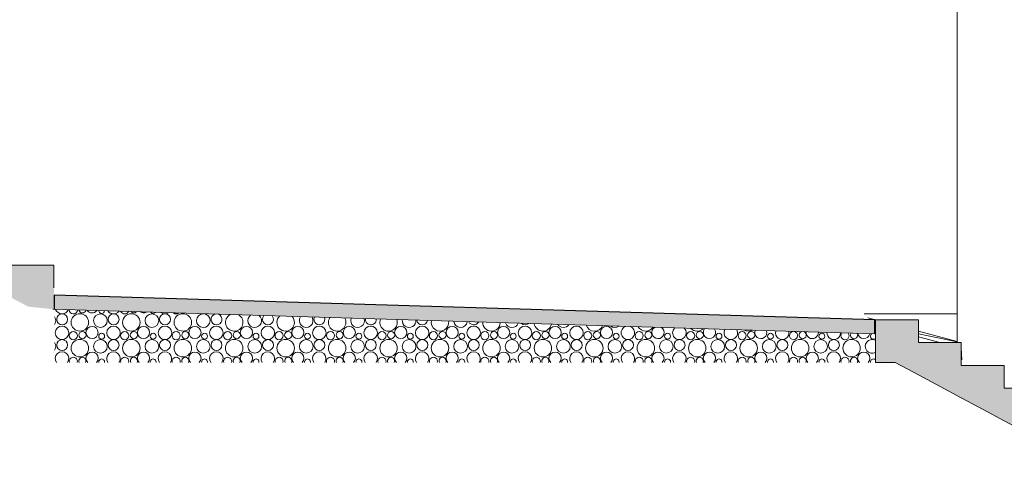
# Model space of a CAD drawing. Extents: x 169645 to 508157, y -5167 to 165945.
# Tile 22 of 130: x 278031 to 284921, y 650 to 3859. Entities that reach past the tile are written whole.
import ezdxf

# ---------------------------------------------------------------- set-up
doc = ezdxf.new("R2010")
doc.units = 0
doc.header["$MEASUREMENT"] = 0
for name, color, linetype in [('Escalier', 7, 'Continuous'), ('Maillage', 7, 'Continuous'), ('Murs Périphériques', 7, 'Continuous'), ('Toiture Terrasse', 7, 'Continuous')]:
    doc.layers.add(name, color=color, linetype=linetype)

msp = doc.modelspace()

# ---------------------------------------------------------------- hatches: boundary and pattern name
at = {"layer": 'Escalier', "linetype": 'Continuous', "lineweight": 9}
for points in [[(278269.8, 1982.1), (278269.8, 2142.1), (277969.8, 2142.1), (277969.8, 2302.1), (277669.8, 2302.1), (277669.8, 2462.1), (277369.8, 2462.1), (277369.8, 2622.1), (277069.8, 2622.1), (277069.8, 2782.1), (276769.8, 2782.1), (276769.8, 2942.1), (276469.8, 2942.1), (276469.8, 2642.1), (276538.5, 2642.1), (276607.3, 2642.1), (276688.5, 2598.8), (276769.8, 2555.5), (276919.8, 2475.5), (277069.8, 2395.5), (277219.8, 2315.5), (277369.8, 2235.5), (277519.8, 2155.5), (277669.8, 2075.5), (277819.8, 1995.5), (277969.8, 1915.5), (278090.4, 1851.1), (278275.8, 1832.1)], [(285819.5, 800), (285819.5, 960), (285519.5, 960), (285519.5, 1120), (285219.5, 1120), (285219.5, 1280), (284919.5, 1280), (284919.5, 1440), (284619.5, 1440), (284619.5, 1600), (284319.5, 1600), (284319.5, 1760), (284019.5, 1760), (284019.5, 1460), (284089.9, 1460), (284157, 1460), (284240.2, 1415.6), (284319.5, 1373.3), (284473.1, 1291.4), (284619.5, 1213.3), (284773.1, 1131.4), (284919.5, 1053.3), (285073.1, 971.4), (285219.5, 893.3), (285373.1, 811.4), (285519.5, 733.3), (285673.1, 651.4), (285819.5, 650)]]:
    msp.add_hatch(color=256, dxfattribs=at).paths.add_polyline_path(points, flags=0)
at = {"layer": 'Toiture Terrasse', "linetype": 'Continuous', "lineweight": 20}
msp.add_hatch(color=256, dxfattribs=at).paths.add_polyline_path([(284015.4, 1660), (284015.4, 1760), (278275.8, 1932.2), (278275.8, 1832.1)], flags=0)

# ---------------------------------------------------------------- linework, layer by layer
at = {"layer": 'Escalier', "linetype": 'Continuous', "lineweight": 9}
for p, q in [((277969.8, 2142.1), (278269.8, 2142.1)), ((278269.8, 1982.1), (278269.8, 2142.1)), ((284019.5, 1760), (284319.5, 1760)), ((284019.5, 1460), (284019.5, 1760)), ((284319.5, 1600), (284319.5, 1760)), ((284319.5, 1600), (284619.5, 1600)), ((284619.5, 1440), (284619.5, 1600)), ((284019.5, 1460), (284089.9, 1460)), ((284089.9, 1460), (284157, 1460)), ((284240.2, 1415.6), (284157, 1460)), ((284319.5, 1373.3), (284240.2, 1415.6)), ((284619.5, 1440), (284919.5, 1440)), ((284919.5, 1280), (284919.5, 1440)), ((284473.1, 1291.4), (284319.5, 1373.3)), ((284619.5, 1213.3), (284473.1, 1291.4)), ((284919.5, 1280), (285219.5, 1280)), ((284773.1, 1131.4), (284619.5, 1213.3)), ((284919.5, 1053.3), (284773.1, 1131.4)), ((285073.1, 971.4), (284919.5, 1053.3))]:
    msp.add_line(p, q, dxfattribs=at)
at = {"layer": 'Maillage', "linetype": 'Continuous', "lineweight": 20}
for p, q in [((278269.8, 1880), (278272.7, 1883.8)), ((278269.8, 1880), (278272.7, 1879.8)), ((284590.2, 1800), (283939.5, 1800)), ((283966.6, 1773), (284019.5, 1759)), ((284019.5, 1720), (284015.4, 1724.1)), ((282838.2, 1710.1), (282838.1, 1710.1)), ((284319.5, 1679.6), (284590.2, 1607.9)), ((284590.2, 1606), (284319.5, 1660.1)), ((284470, 1600), (284319.5, 1640.1)), ((284620.2, 1560), (284619.5, 1560.2)), ((284623.8, 1479), (284620.2, 1560))]:
    msp.add_line(p, q, dxfattribs=at)
at = {"layer": 'Maillage', "linetype": 'Continuous', "lineweight": 9}
for centre, radius in [((278328.3, 1762.1), 38.4), ((278452.4, 1740.8), 61.2), ((278596, 1753.2), 47.7), ((278688.3, 1762.1), 38.4), ((278812.4, 1740.8), 61.2), ((278956, 1753.2), 47.7), ((279048.3, 1762.1), 38.4), ((279172.4, 1740.8), 61.2), ((278327.3, 1667.7), 47.3), ((278406.3, 1648.6), 28.6), ((278470.2, 1652.1), 25.1), ((278537.5, 1669.9), 42.6), ((278604.9, 1644.4), 20.7), ((278687.3, 1667.7), 47.3), ((278766.3, 1648.6), 28.6), ((278830.2, 1652.1), 25.1), ((278897.5, 1669.9), 42.6), ((278964.9, 1644.4), 20.7), ((279047.3, 1667.7), 47.3), ((279126.3, 1648.6), 28.6), ((279190.2, 1652.1), 25.1), ((279257.5, 1669.9), 42.6), ((279324.9, 1644.4), 20.7), ((279407.3, 1667.7), 47.3), ((279486.3, 1648.6), 28.6), ((279550.2, 1652.1), 25.1), ((279617.5, 1669.9), 42.6), ((279684.9, 1644.4), 20.7), ((279767.3, 1667.7), 47.3), ((279846.3, 1648.6), 28.6), ((279910.2, 1652.1), 25.1), ((279977.5, 1669.9), 42.6), ((280044.9, 1644.4), 20.7), ((280127.3, 1667.7), 47.3), ((280206.3, 1648.6), 28.6), ((280270.2, 1652.1), 25.1), ((280337.5, 1669.9), 42.6), ((280404.9, 1644.4), 20.7), ((280487.3, 1667.7), 47.3), ((280566.3, 1648.6), 28.6), ((280630.2, 1652.1), 25.1), ((280697.5, 1669.9), 42.6), ((280764.9, 1644.4), 20.7), ((280847.3, 1667.7), 47.3), ((280926.3, 1648.6), 28.6), ((280990.2, 1652.1), 25.1), ((281057.5, 1669.9), 42.6), ((281124.9, 1644.4), 20.7), ((281207.3, 1667.7), 47.3), ((281286.3, 1648.6), 28.6), ((281350.2, 1652.1), 25.1), ((281417.5, 1669.9), 42.6), ((281484.9, 1644.4), 20.7), ((281567.3, 1667.7), 47.3), ((281646.3, 1648.6), 28.6), ((281710.2, 1652.1), 25.1), ((281777.5, 1669.9), 42.6), ((281844.9, 1644.4), 20.7), ((281927.3, 1667.7), 47.3), ((282006.3, 1648.6), 28.6), ((282070.2, 1652.1), 25.1), ((282137.5, 1669.9), 42.6), ((282204.9, 1644.4), 20.7), ((282366.3, 1648.6), 28.6), ((282430.2, 1652.1), 25.1), ((282564.9, 1644.4), 20.7), ((282726.3, 1648.6), 28.6), ((282790.2, 1652.1), 25.1), ((282924.9, 1644.4), 20.7), ((283086.3, 1648.6), 28.6), ((283150.2, 1652.1), 25.1), ((283284.9, 1644.4), 20.7), ((283644.9, 1644.4), 20.7), ((278328.3, 1582.1), 38.4), ((278452.4, 1560.8), 61.2), ((278596, 1573.2), 47.7), ((278688.3, 1582.1), 38.4), ((278812.4, 1560.8), 61.2), ((278956, 1573.2), 47.7), ((279048.3, 1582.1), 38.4), ((279172.4, 1560.8), 61.2), ((279316, 1573.2), 47.7), ((279408.3, 1582.1), 38.4), ((279532.4, 1560.8), 61.2), ((279676, 1573.2), 47.7), ((279768.3, 1582.1), 38.4), ((279892.4, 1560.8), 61.2), ((280036, 1573.2), 47.7), ((280128.3, 1582.1), 38.4), ((280252.4, 1560.8), 61.2), ((280396, 1573.2), 47.7), ((280488.3, 1582.1), 38.4), ((280612.4, 1560.8), 61.2), ((280756, 1573.2), 47.7), ((280848.3, 1582.1), 38.4), ((280972.4, 1560.8), 61.2), ((281116, 1573.2), 47.7), ((281208.3, 1582.1), 38.4), ((281332.4, 1560.8), 61.2), ((281476, 1573.2), 47.7), ((281568.3, 1582.1), 38.4), ((281692.4, 1560.8), 61.2), ((281836, 1573.2), 47.7), ((281928.3, 1582.1), 38.4), ((282052.4, 1560.8), 61.2), ((282196, 1573.2), 47.7), ((282288.3, 1582.1), 38.4), ((282412.4, 1560.8), 61.2), ((282556, 1573.2), 47.7), ((282648.3, 1582.1), 38.4), ((282772.4, 1560.8), 61.2), ((282916, 1573.2), 47.7), ((283008.3, 1582.1), 38.4), ((283132.4, 1560.8), 61.2), ((283276, 1573.2), 47.7), ((283368.3, 1582.1), 38.4), ((283492.4, 1560.8), 61.2), ((283636, 1573.2), 47.7), ((283728.3, 1582.1), 38.4), ((283852.4, 1560.8), 61.2)]:
    msp.add_circle(centre, radius, dxfattribs=at)
for centre, radius, start, end in [((278327.3, 1847.7), 47.3, 199.463, 337.10032), ((278406.3, 1828.6), 28.6, 179.01137, 357.55195), ((278470.2, 1832.1), 25.1, 191.70893, 344.85439), ((278537.5, 1849.9), 42.6, 215.20808, 321.35524), ((278604.9, 1824.4), 20.7, 184.32, 352.24332), ((278687.3, 1847.7), 47.3, 214.40335, 322.15997), ((278766.3, 1828.6), 28.6, 201.2571, 335.30622), ((278830.2, 1832.1), 25.1, 219.79101, 316.77231), ((278897.5, 1849.9), 42.6, 236.98422, 299.5791), ((278964.9, 1824.4), 20.7, 217.13212, 319.4312), ((279047.3, 1847.7), 47.3, 233.13522, 303.4281), ((279126.3, 1828.6), 28.6, 228.4507, 308.11262), ((279316, 1753.2), 47.7, 90.43776, 86.12557), ((279408.3, 1762.1), 38.4, 108.07492, 68.4884), ((279532.4, 1740.8), 61.2, 117.09544, 59.46788), ((278236, 1753.2), 47.7, 326.58766, 33.41234), ((279676, 1753.2), 47.7, 127.65672, 48.9066), ((279768.3, 1762.1), 38.4, 137.02193, 39.54139), ((279892.4, 1740.8), 61.2, 133.86763, 42.69569), ((280036, 1753.2), 47.7, 145.13887, 31.42445), ((280128.3, 1762.1), 38.4, 156.07018, 20.49314), ((280252.4, 1740.8), 61.2, 146.7153, 29.84802), ((280396, 1753.2), 47.7, 159.59181, 16.97151), ((280488.3, 1762.1), 38.4, 172.73945, 3.82387), ((280612.4, 1740.8), 61.2, 157.96959, 18.59373), ((280756, 1753.2), 47.7, 172.87852, 3.6848), ((280848.3, 1762.1), 38.4, 188.93511, 347.62821), ((280972.4, 1740.8), 61.2, 168.44845, 8.11487), ((281116, 1753.2), 47.7, 185.87374, 350.68958), ((281208.3, 1762.1), 38.4, 206.07704, 330.48628), ((281332.4, 1740.8), 61.2, 178.60091, 357.96241), ((281476, 1753.2), 47.7, 199.28373, 337.27959), ((281568.3, 1762.1), 38.4, 226.67859, 309.88473), ((281692.4, 1740.8), 61.2, 188.76354, 347.79978), ((281836, 1753.2), 47.7, 214.06233, 322.50099), ((282052.4, 1740.8), 61.2, 199.27608, 337.28724), ((282196, 1753.2), 47.7, 232.47211, 304.09121), ((282287.3, 1667.7), 47.3, 109.57299, 66.99033), ((282412.4, 1740.8), 61.2, 210.60045, 325.96287), ((282497.5, 1669.9), 42.6, 121.47269, 55.09063), ((282647.3, 1667.7), 47.3, 133.56793, 42.99539), ((282772.4, 1740.8), 61.2, 223.59654, 312.96678), ((282857.5, 1669.9), 42.6, 142.60877, 33.95455), ((283007.3, 1667.7), 47.3, 149.89732, 26.666), ((283132.4, 1740.8), 61.2, 240.82187, 295.74145), ((283217.5, 1669.9), 42.6, 159.04542, 17.5179), ((283367.3, 1667.7), 47.3, 163.96962, 12.5937), ((283446.3, 1648.6), 28.6, 94.41955, 82.14378), ((283510.2, 1652.1), 25.1, 111.94077, 64.62255), ((283577.5, 1669.9), 42.6, 173.93615, 2.62717), ((283727.3, 1667.7), 47.3, 177.19175, 359.37157), ((283806.3, 1648.6), 28.6, 140.20855, 36.35477), ((283870.2, 1652.1), 25.1, 149.24181, 27.32151), ((283937.5, 1669.9), 42.6, 188.53042, 348.0329), ((284004.9, 1644.4), 20.7, 128.36946, 302.60626), ((278236, 1573.2), 47.7, 326.58766, 33.41234), ((283996, 1573.2), 47.7, 64.85195, 297.52437), ((278327.3, 1487.7), 47.3, 324.16604, 215.83396), ((278537.5, 1489.9), 42.6, 315.42547, 224.57453), ((278687.3, 1487.7), 47.3, 324.16604, 215.83396), ((278897.5, 1489.9), 42.6, 315.42547, 224.57453), ((279047.3, 1487.7), 47.3, 324.16604, 215.83396), ((279257.5, 1489.9), 42.6, 315.42547, 224.57453), ((279407.3, 1487.7), 47.3, 324.16604, 215.83396), ((279617.5, 1489.9), 42.6, 315.42547, 224.57453), ((279767.3, 1487.7), 47.3, 324.16604, 215.83396), ((279977.5, 1489.9), 42.6, 315.42547, 224.57453), ((280127.3, 1487.7), 47.3, 324.16604, 215.83396), ((280337.5, 1489.9), 42.6, 315.42547, 224.57453), ((280487.3, 1487.7), 47.3, 324.16604, 215.83396), ((280697.5, 1489.9), 42.6, 315.42547, 224.57453), ((280847.3, 1487.7), 47.3, 324.16604, 215.83396), ((281057.5, 1489.9), 42.6, 315.42547, 224.57453), ((281207.3, 1487.7), 47.3, 324.16604, 215.83396), ((281417.5, 1489.9), 42.6, 315.42547, 224.57453), ((281567.3, 1487.7), 47.3, 324.16604, 215.83396), ((281777.5, 1489.9), 42.6, 315.42547, 224.57453), ((281927.3, 1487.7), 47.3, 324.16604, 215.83396), ((282137.5, 1489.9), 42.6, 315.42547, 224.57453), ((282287.3, 1487.7), 47.3, 324.16604, 215.83396), ((282497.5, 1489.9), 42.6, 315.42547, 224.57453), ((282647.3, 1487.7), 47.3, 324.16604, 215.83396), ((282857.5, 1489.9), 42.6, 315.42547, 224.57453), ((283007.3, 1487.7), 47.3, 324.16604, 215.83396), ((283217.5, 1489.9), 42.6, 315.42547, 224.57453), ((283367.3, 1487.7), 47.3, 324.16604, 215.83396), ((283577.5, 1489.9), 42.6, 315.42547, 224.57453), ((283727.3, 1487.7), 47.3, 324.16604, 215.83396), ((283937.5, 1489.9), 42.6, 315.42547, 224.57453), ((278406.3, 1468.6), 28.6, 342.51736, 197.48264), ((278470.2, 1472.1), 25.1, 331.05635, 208.94365), ((278604.9, 1464.4), 20.7, 347.59116, 192.40884), ((278766.3, 1468.6), 28.6, 342.51736, 197.48264), ((278830.2, 1472.1), 25.1, 331.05635, 208.94365), ((278964.9, 1464.4), 20.7, 347.59116, 192.40884), ((279126.3, 1468.6), 28.6, 342.51736, 197.48264), ((279190.2, 1472.1), 25.1, 331.05635, 208.94365), ((279324.9, 1464.4), 20.7, 347.59116, 192.40884), ((279486.3, 1468.6), 28.6, 342.51736, 197.48264), ((279550.2, 1472.1), 25.1, 331.05635, 208.94365), ((279684.9, 1464.4), 20.7, 347.59116, 192.40884), ((279846.3, 1468.6), 28.6, 342.51736, 197.48264), ((279910.2, 1472.1), 25.1, 331.05635, 208.94365), ((280044.9, 1464.4), 20.7, 347.59116, 192.40884), ((280206.3, 1468.6), 28.6, 342.51736, 197.48264), ((280270.2, 1472.1), 25.1, 331.05635, 208.94365), ((280404.9, 1464.4), 20.7, 347.59116, 192.40884), ((280566.3, 1468.6), 28.6, 342.51736, 197.48264), ((280630.2, 1472.1), 25.1, 331.05635, 208.94365), ((280764.9, 1464.4), 20.7, 347.59116, 192.40884), ((280926.3, 1468.6), 28.6, 342.51736, 197.48264), ((280990.2, 1472.1), 25.1, 331.05635, 208.94365), ((281124.9, 1464.4), 20.7, 347.59116, 192.40884), ((281286.3, 1468.6), 28.6, 342.51736, 197.48264), ((281350.2, 1472.1), 25.1, 331.05635, 208.94365), ((281484.9, 1464.4), 20.7, 347.59116, 192.40884), ((281646.3, 1468.6), 28.6, 342.51736, 197.48264), ((281710.2, 1472.1), 25.1, 331.05635, 208.94365), ((281844.9, 1464.4), 20.7, 347.59116, 192.40884), ((282006.3, 1468.6), 28.6, 342.51736, 197.48264), ((282070.2, 1472.1), 25.1, 331.05635, 208.94365), ((282204.9, 1464.4), 20.7, 347.59116, 192.40884), ((282366.3, 1468.6), 28.6, 342.51736, 197.48264), ((282430.2, 1472.1), 25.1, 331.05635, 208.94365), ((282564.9, 1464.4), 20.7, 347.59116, 192.40884), ((282726.3, 1468.6), 28.6, 342.51736, 197.48264), ((282790.2, 1472.1), 25.1, 331.05635, 208.94365), ((282924.9, 1464.4), 20.7, 347.59116, 192.40884), ((283086.3, 1468.6), 28.6, 342.51736, 197.48264), ((283150.2, 1472.1), 25.1, 331.05635, 208.94365), ((283284.9, 1464.4), 20.7, 347.59116, 192.40884), ((283446.3, 1468.6), 28.6, 342.51736, 197.48264), ((283510.2, 1472.1), 25.1, 331.05635, 208.94365), ((283644.9, 1464.4), 20.7, 347.59116, 192.40884), ((283806.3, 1468.6), 28.6, 342.51736, 197.48264), ((283870.2, 1472.1), 25.1, 331.05635, 208.94365), ((284004.9, 1464.4), 20.7, 46.61678, 192.40884)]:
    msp.add_arc(centre, radius, start, end, dxfattribs=at)
at = {"layer": 'Murs Périphériques', "linetype": 'Continuous', "lineweight": 20}
msp.add_line((284590.2, 1600), (284590.2, 3930), dxfattribs=at)
at = {"layer": 'Toiture Terrasse', "linetype": 'Continuous', "lineweight": 20}
for p, q in [((278272.7, 1932.2), (278275.8, 1932.2)), ((278272.7, 1879.8), (278272.7, 1932.2)), ((284015.4, 1660), (278263.6, 1833.4))]:
    msp.add_line(p, q, dxfattribs=at)
at = {"layer": 'Toiture Terrasse', "linetype": 'Continuous'}
for p, q in [((284015.4, 1760), (278275.8, 1932.2)), ((278275.8, 1832.1), (278275.8, 1932.2)), ((284015.4, 1660), (284015.4, 1760))]:
    msp.add_line(p, q, dxfattribs=at)

doc.saveas('drawing.dxf')
